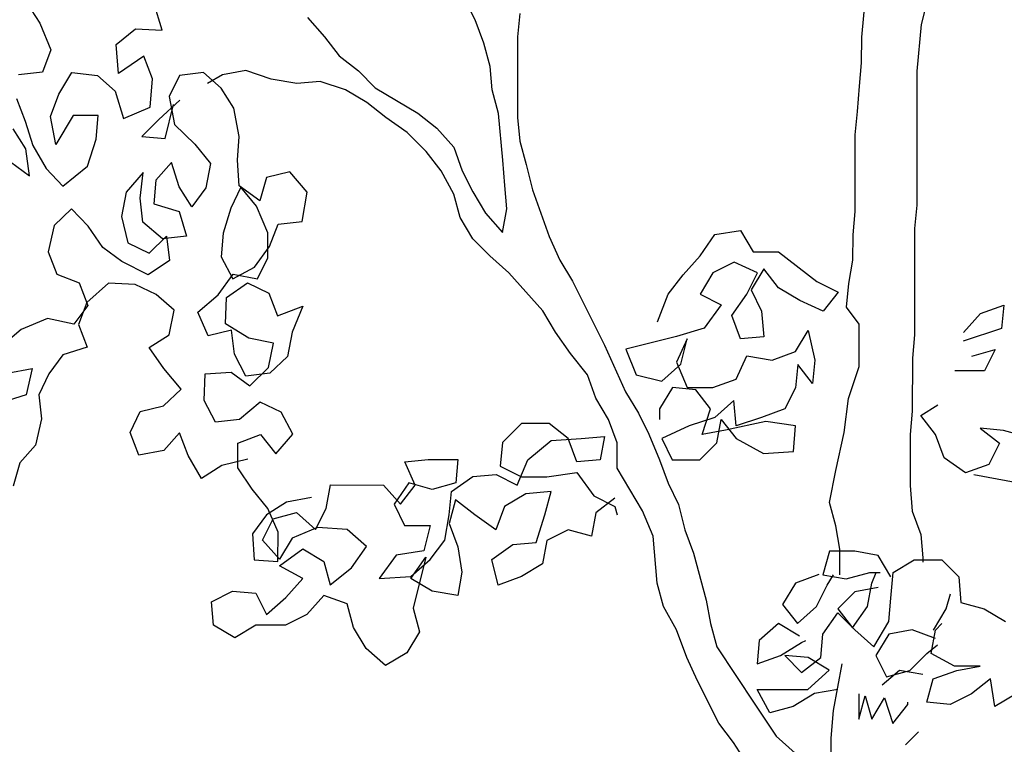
# Model space of a CAD drawing. Header units: millimetres. Extents: x 7407.82 to 7409.94, y 16581.93 to 16584.76.
# Tile 6 of 18: x 7408.43 to 7408.91, y 16583.35 to 16583.7. Entities that reach past the tile are written whole.
import ezdxf

# ---------------------------------------------------------------- set-up
doc = ezdxf.new("R2010")
doc.units = ezdxf.units.MM
doc.header["$LTSCALE"] = 150
doc.header["$MEASUREMENT"] = 0
doc.layers.get('0').update_dxf_attribs({"linetype": 'CONTINUOUS'})

msp = doc.modelspace()

# ---------------------------------------------------------------- linework, layer by layer
for p, q in [((7408.83973, 16583.68779), (7408.84181, 16583.71044)), ((7408.43501, 16583.7043), (7408.44117, 16583.69457)), ((7408.50049, 16583.69123), (7408.49647, 16583.70449)), ((7408.65234, 16583.69619), (7408.6472, 16583.7065)), ((7408.87167, 16583.70629), (7408.86857, 16583.69394)), ((7408.67396, 16583.69926), (7408.67292, 16583.68794)), ((7408.44117, 16583.69457), (7408.44661, 16583.68166)), ((7408.57099, 16583.6973), (7408.57922, 16583.68802)), ((7408.65645, 16583.68486), (7408.65234, 16583.69619)), ((7408.86857, 16583.69394), (7408.86649, 16583.67129)), ((7408.47822, 16583.68423), (7408.4876, 16583.6918)), ((7408.4876, 16583.6918), (7408.50049, 16583.69123)), ((7408.57922, 16583.68802), (7408.58642, 16583.67875)), ((7408.67292, 16583.68794), (7408.67289, 16583.64881)), ((7408.47942, 16583.67027), (7408.47822, 16583.68423)), ((7408.65953, 16583.67354), (7408.65645, 16583.68486)), ((7408.83972, 16583.67543), (7408.83973, 16583.68779)), ((7408.44661, 16583.68166), (7408.44252, 16583.6709)), ((7408.49163, 16583.67854), (7408.47942, 16583.67027)), ((7408.49584, 16583.66758), (7408.49163, 16583.67854)), ((7408.58642, 16583.67875), (7408.59568, 16583.67153)), ((7408.83868, 16583.6641), (7408.83972, 16583.67543)), ((7408.44252, 16583.6709), (7408.43086, 16583.66952)), ((7408.45043, 16583.66011), (7408.45682, 16583.67069)), ((7408.45682, 16583.67069), (7408.46918, 16583.66924)), ((7408.46918, 16583.66924), (7408.47781, 16583.66163)), ((7408.50891, 16583.66931), (7408.50394, 16583.65908)), ((7408.52057, 16583.67069), (7408.50891, 16583.66931)), ((7408.5292, 16583.66308), (7408.52057, 16583.67069)), ((7408.52978, 16583.66954), (7408.52257, 16583.66542)), ((7408.54111, 16583.67158), (7408.52978, 16583.66954)), ((7408.55346, 16583.66745), (7408.54111, 16583.67158)), ((7408.59568, 16583.67153), (7408.60391, 16583.66329)), ((7408.66054, 16583.66221), (7408.65953, 16583.67354)), ((7408.86649, 16583.67129), (7408.86643, 16583.60642)), ((7408.49474, 16583.65381), (7408.49584, 16583.66758)), ((7408.56582, 16583.66538), (7408.55346, 16583.66745)), ((7408.57714, 16583.6664), (7408.56582, 16583.66538)), ((7408.5895, 16583.66227), (7408.57714, 16583.6664)), ((7408.83764, 16583.65175), (7408.83868, 16583.6641)), ((7408.44634, 16583.64935), (7408.45043, 16583.66011)), ((7408.47781, 16583.66163), (7408.48183, 16583.64837)), ((7408.53535, 16583.65335), (7408.5292, 16583.66308)), ((7408.59979, 16583.65609), (7408.5895, 16583.66227)), ((7408.60391, 16583.66329), (7408.6245, 16583.65091)), ((7408.66362, 16583.65088), (7408.66054, 16583.66221)), ((7408.42994, 16583.65805), (7408.43415, 16583.64709)), ((7408.50918, 16583.6572), (7408.49887, 16583.64794)), ((7408.50195, 16583.63867), (7408.50609, 16583.65514)), ((7408.50394, 16583.65908), (7408.50655, 16583.64548)), ((7408.60905, 16583.64887), (7408.59979, 16583.65609)), ((7408.45747, 16583.64985), (7408.44896, 16583.63574)), ((7408.46948, 16583.64982), (7408.45747, 16583.64985)), ((7408.46856, 16583.63834), (7408.46948, 16583.64982)), ((7408.48183, 16583.64837), (7408.49474, 16583.65381)), ((7408.53797, 16583.63974), (7408.53535, 16583.65335)), ((7408.6245, 16583.65091), (7408.63376, 16583.6437)), ((7408.66566, 16583.62822), (7408.66362, 16583.65088)), ((7408.8366, 16583.64042), (7408.83764, 16583.65175)), ((7408.43415, 16583.64709), (7408.43783, 16583.63524)), ((7408.44896, 16583.63574), (7408.44634, 16583.64935)), ((7408.49887, 16583.64794), (7408.49063, 16583.63971)), ((7408.50655, 16583.64548), (7408.51641, 16583.63592)), ((7408.61934, 16583.64165), (7408.60905, 16583.64887)), ((7408.67289, 16583.64881), (7408.67391, 16583.63748)), ((7408.43447, 16583.63366), (7408.42831, 16583.64339)), ((7408.6286, 16583.63238), (7408.61934, 16583.64165)), ((7408.63376, 16583.6437), (7408.64199, 16583.63442)), ((7408.83657, 16583.60336), (7408.8366, 16583.64042)), ((7408.46429, 16583.62528), (7408.46856, 16583.63834)), ((7408.49063, 16583.63971), (7408.50195, 16583.63867)), ((7408.51641, 16583.63592), (7408.52398, 16583.62654)), ((7408.53705, 16583.62827), (7408.53797, 16583.63974)), ((7408.67391, 16583.63748), (7408.67699, 16583.62615)), ((7408.4362, 16583.62059), (7408.43447, 16583.63366)), ((7408.43783, 16583.63524), (7408.44433, 16583.6241)), ((7408.6358, 16583.6231), (7408.6286, 16583.63238)), ((7408.64199, 16583.63442), (7408.64609, 16583.62309)), ((7408.42704, 16583.62733), (7408.4362, 16583.62059)), ((7408.50509, 16583.62712), (7408.49747, 16583.61848)), ((7408.50876, 16583.61528), (7408.50509, 16583.62712)), ((7408.52398, 16583.62654), (7408.52165, 16583.61471)), ((7408.5379, 16583.61573), (7408.53705, 16583.62827)), ((7408.66668, 16583.61587), (7408.66566, 16583.62822)), ((7408.67699, 16583.62615), (7408.68006, 16583.6138)), ((7408.44433, 16583.6241), (7408.45243, 16583.6156)), ((7408.45243, 16583.6156), (7408.46429, 16583.62528)), ((7408.4913, 16583.62221), (7408.48315, 16583.6127)), ((7408.48985, 16583.60985), (7408.4913, 16583.62221)), ((7408.56247, 16583.62255), (7408.55116, 16583.61975)), ((7408.57092, 16583.61264), (7408.56247, 16583.62255)), ((7408.64196, 16583.61177), (7408.6358, 16583.6231)), ((7408.64609, 16583.62309), (7408.65123, 16583.61279)), ((7408.49747, 16583.61848), (7408.49656, 16583.60701)), ((7408.55116, 16583.61975), (7408.54795, 16583.60846)), ((7408.48315, 16583.6127), (7408.48082, 16583.60087)), ((7408.51492, 16583.60555), (7408.50876, 16583.61528)), ((7408.52165, 16583.61471), (7408.51492, 16583.60555)), ((7408.53878, 16583.61519), (7408.53381, 16583.60497)), ((7408.54795, 16583.60846), (7408.5379, 16583.61573)), ((7408.54635, 16583.60582), (7408.53878, 16583.61519)), ((7408.56841, 16583.59852), (7408.57092, 16583.61264)), ((7408.64504, 16583.60044), (7408.64196, 16583.61177)), ((7408.65123, 16583.61279), (7408.6574, 16583.60249)), ((7408.6677, 16583.60454), (7408.66668, 16583.61587)), ((7408.68006, 16583.6138), (7408.68828, 16583.59113)), ((7408.49124, 16583.59819), (7408.48985, 16583.60985)), ((7408.49656, 16583.60701), (7408.50873, 16583.60327)), ((7408.45664, 16583.60464), (7408.44814, 16583.59654)), ((7408.46474, 16583.59615), (7408.45664, 16583.60464)), ((7408.50873, 16583.60327), (7408.51241, 16583.59143)), ((7408.53381, 16583.60497), (7408.53007, 16583.59279)), ((7408.55179, 16583.59291), (7408.54635, 16583.60582)), ((7408.6574, 16583.60249), (7408.66563, 16583.59321)), ((7408.66563, 16583.59321), (7408.6677, 16583.60454)), ((7408.83553, 16583.59203), (7408.83657, 16583.60336)), ((7408.86643, 16583.60642), (7408.86539, 16583.59509)), ((7408.48082, 16583.60087), (7408.48397, 16583.58815)), ((7408.50075, 16583.59004), (7408.49124, 16583.59819)), ((7408.55675, 16583.59713), (7408.56841, 16583.59852)), ((7408.65121, 16583.59014), (7408.64504, 16583.60044)), ((7408.44814, 16583.59654), (7408.44528, 16583.58384)), ((7408.47178, 16583.58588), (7408.46474, 16583.59615)), ((7408.53007, 16583.59279), (7408.52916, 16583.58132)), ((7408.55176, 16583.5809), (7408.55179, 16583.59291)), ((7408.55266, 16583.58637), (7408.55675, 16583.59713)), ((7408.7686, 16583.59209), (7408.78096, 16583.59414)), ((7408.78096, 16583.59414), (7408.78712, 16583.58384)), ((7408.86539, 16583.59509), (7408.86534, 16583.54361)), ((7408.48397, 16583.58815), (7408.4942, 16583.58318)), ((7408.4942, 16583.58318), (7408.5027, 16583.59128)), ((7408.51241, 16583.59143), (7408.50075, 16583.59004)), ((7408.5027, 16583.59128), (7408.50408, 16583.57962)), ((7408.65944, 16583.58189), (7408.65121, 16583.59014)), ((7408.68828, 16583.59113), (7408.69342, 16583.5798)), ((7408.76138, 16583.5818), (7408.7686, 16583.59209)), ((7408.83552, 16583.57967), (7408.83553, 16583.59203)), ((7408.44528, 16583.58384), (7408.44949, 16583.57288)), ((7408.48094, 16583.57915), (7408.47178, 16583.58588)), ((7408.54539, 16583.57633), (7408.55266, 16583.58637)), ((7408.78712, 16583.58384), (7408.79948, 16583.58383)), ((7408.79948, 16583.58383), (7408.818, 16583.56939)), ((7408.49382, 16583.57258), (7408.48094, 16583.57915)), ((7408.50408, 16583.57962), (7408.49382, 16583.57258)), ((7408.52916, 16583.58132), (7408.53478, 16583.57071)), ((7408.54679, 16583.57067), (7408.55176, 16583.5809)), ((7408.6687, 16583.57365), (7408.65944, 16583.58189)), ((7408.69342, 16583.5798), (7408.69959, 16583.5695)), ((7408.75313, 16583.57254), (7408.76138, 16583.5818)), ((7408.77785, 16583.5787), (7408.76755, 16583.57356)), ((7408.78917, 16583.57354), (7408.77785, 16583.5787)), ((7408.83345, 16583.56835), (7408.83552, 16583.57967)), ((7408.53478, 16583.57071), (7408.54539, 16583.57633)), ((7408.68516, 16583.5551), (7408.6687, 16583.57365)), ((7408.76755, 16583.57356), (7408.76136, 16583.56327)), ((7408.78402, 16583.56325), (7408.78917, 16583.57354)), ((7408.79226, 16583.57559), (7408.78608, 16583.5653)), ((7408.79946, 16583.56632), (7408.79226, 16583.57559)), ((7408.44949, 16583.57288), (7408.46025, 16583.56879)), ((7408.46025, 16583.56879), (7408.46446, 16583.55783)), ((7408.47456, 16583.56857), (7408.46411, 16583.55924)), ((7408.48745, 16583.56801), (7408.47456, 16583.56857)), ((7408.52769, 16583.56295), (7408.53496, 16583.573)), ((7408.53175, 16583.56171), (7408.54201, 16583.56874)), ((7408.53496, 16583.573), (7408.54679, 16583.57067)), ((7408.54201, 16583.56874), (7408.55224, 16583.56377)), ((7408.69959, 16583.5695), (7408.715, 16583.5386)), ((7408.74592, 16583.56328), (7408.75313, 16583.57254)), ((7408.818, 16583.56939), (7408.82829, 16583.56423)), ((7408.49767, 16583.56304), (7408.48745, 16583.56801)), ((7408.78608, 16583.5653), (7408.79122, 16583.555)), ((7408.80976, 16583.56013), (7408.79946, 16583.56632)), ((7408.82829, 16583.56423), (7408.82108, 16583.55497)), ((7408.83241, 16583.55702), (7408.83345, 16583.56835)), ((7408.46411, 16583.55924), (7408.46002, 16583.54848)), ((7408.50631, 16583.55542), (7408.49767, 16583.56304)), ((7408.51778, 16583.5545), (7408.52769, 16583.56295)), ((7408.53119, 16583.54882), (7408.53175, 16583.56171)), ((7408.55224, 16583.56377), (7408.55645, 16583.55281)), ((7408.74076, 16583.5499), (7408.74592, 16583.56328)), ((7408.76136, 16583.56327), (7408.77166, 16583.55811)), ((7408.7768, 16583.55296), (7408.78402, 16583.56325)), ((7408.82108, 16583.55497), (7408.80976, 16583.56013)), ((7408.46446, 16583.55783), (7408.45773, 16583.54866)), ((7408.50398, 16583.54359), (7408.50631, 16583.55542)), ((7408.52287, 16583.54301), (7408.51778, 16583.5545)), ((7408.55645, 16583.55281), (7408.56882, 16583.55737)), ((7408.56882, 16583.55737), (7408.56367, 16583.54485)), ((7408.69133, 16583.5448), (7408.68516, 16583.5551)), ((7408.77166, 16583.55811), (7408.76341, 16583.54679)), ((7408.79122, 16583.555), (7408.79223, 16583.54264)), ((7408.83858, 16583.54878), (7408.83241, 16583.55702)), ((7408.89727, 16583.55387), (7408.9086, 16583.55798)), ((7408.9086, 16583.55798), (7408.90756, 16583.54666)), ((7408.44502, 16583.55152), (7408.43211, 16583.54608)), ((7408.45773, 16583.54866), (7408.44502, 16583.55152)), ((7408.78091, 16583.54163), (7408.7768, 16583.55296)), ((7408.88903, 16583.54462), (7408.89727, 16583.55387)), ((7408.43211, 16583.54608), (7408.4222, 16583.53763)), ((7408.46002, 16583.54848), (7408.46423, 16583.53752)), ((7408.53418, 16583.54581), (7408.52287, 16583.54301)), ((7408.54265, 16583.5419), (7408.53119, 16583.54882)), ((7408.53556, 16583.53415), (7408.53418, 16583.54581)), ((7408.56367, 16583.54485), (7408.56134, 16583.53302)), ((7408.69853, 16583.53449), (7408.69133, 16583.5448)), ((7408.76341, 16583.54679), (7408.75002, 16583.54268)), ((7408.80767, 16583.53542), (7408.81386, 16583.54571)), ((7408.81386, 16583.54571), (7408.81694, 16583.5313)), ((7408.83856, 16583.52819), (7408.83858, 16583.54878)), ((7408.90756, 16583.54666), (7408.88902, 16583.5405)), ((7408.49425, 16583.53744), (7408.50398, 16583.54359)), ((7408.55447, 16583.53957), (7408.54265, 16583.5419)), ((7408.75002, 16583.54268), (7408.7253, 16583.53653)), ((7408.75517, 16583.54165), (7408.75001, 16583.53033)), ((7408.75206, 16583.5293), (7408.75517, 16583.54165)), ((7408.79223, 16583.54264), (7408.78091, 16583.54163)), ((7408.86534, 16583.54361), (7408.8643, 16583.53228)), ((7408.46423, 16583.53752), (7408.45239, 16583.53384)), ((7408.50129, 16583.52718), (7408.49425, 16583.53744)), ((7408.55215, 16583.52775), (7408.55447, 16583.53957)), ((7408.715, 16583.5386), (7408.72528, 16583.51593)), ((7408.7253, 16583.53653), (7408.73044, 16583.52417)), ((7408.79634, 16583.53131), (7408.80767, 16583.53542)), ((7408.89313, 16583.53328), (7408.90446, 16583.53636)), ((7408.90446, 16583.53636), (7408.89931, 16583.52607)), ((7408.45239, 16583.53384), (7408.44565, 16583.52468)), ((7408.54119, 16583.52354), (7408.53556, 16583.53415)), ((7408.56134, 16583.53302), (7408.55284, 16583.52492)), ((7408.70675, 16583.52419), (7408.69853, 16583.53449)), ((7408.77883, 16583.52206), (7408.78399, 16583.53338)), ((7408.78399, 16583.53338), (7408.79634, 16583.53131)), ((7408.81694, 16583.5313), (7408.8159, 16583.51997)), ((7408.8643, 16583.53228), (7408.86428, 16583.50654)), ((7408.42535, 16583.52491), (7408.43754, 16583.52717)), ((7408.43754, 16583.52717), (7408.43468, 16583.51447)), ((7408.50974, 16583.51727), (7408.50129, 16583.52718)), ((7408.54312, 16583.51877), (7408.55215, 16583.52775)), ((7408.74279, 16583.52107), (7408.75206, 16583.5293)), ((7408.75001, 16583.53033), (7408.75514, 16583.51797)), ((7408.8087, 16583.52924), (7408.80766, 16583.51792)), ((7408.8159, 16583.51997), (7408.8087, 16583.52924)), ((7408.83339, 16583.51275), (7408.83856, 16583.52819)), ((7408.89931, 16583.52607), (7408.88489, 16583.52608)), ((7408.44565, 16583.52468), (7408.44068, 16583.51445)), ((7408.52085, 16583.51176), (7408.52141, 16583.52465)), ((7408.52141, 16583.52465), (7408.53395, 16583.5255)), ((7408.53395, 16583.5255), (7408.54312, 16583.51877)), ((7408.55284, 16583.52492), (7408.54119, 16583.52354)), ((7408.71086, 16583.51286), (7408.70675, 16583.52419)), ((7408.73044, 16583.52417), (7408.74279, 16583.52107)), ((7408.7675, 16583.51795), (7408.77883, 16583.52206)), ((7408.50124, 16583.50917), (7408.50974, 16583.51727)), ((7408.74794, 16583.51797), (7408.74175, 16583.50768)), ((7408.75926, 16583.51693), (7408.74794, 16583.51797)), ((7408.75514, 16583.51797), (7408.7675, 16583.51795)), ((7408.76646, 16583.50766), (7408.75926, 16583.51693)), ((7408.80766, 16583.51792), (7408.8025, 16583.50763)), ((7408.43468, 16583.51447), (7408.42284, 16583.51079)), ((7408.44068, 16583.51445), (7408.44206, 16583.50279)), ((7408.52647, 16583.50115), (7408.52085, 16583.51176)), ((7408.71703, 16583.50256), (7408.71086, 16583.51286)), ((7408.72528, 16583.51593), (7408.73145, 16583.50563)), ((7408.77779, 16583.51177), (7408.76852, 16583.50354)), ((7408.77881, 16583.49941), (7408.77779, 16583.51177)), ((7408.83132, 16583.49627), (7408.83339, 16583.51275)), ((7408.48993, 16583.50637), (7408.50124, 16583.50917)), ((7408.54804, 16583.51098), (7408.53813, 16583.50253)), ((7408.55827, 16583.50601), (7408.54804, 16583.51098)), ((7408.74175, 16583.50768), (7408.74174, 16583.50253)), ((7408.76233, 16583.49531), (7408.76646, 16583.50766)), ((7408.8025, 16583.50763), (7408.79117, 16583.50352)), ((7408.86428, 16583.50654), (7408.86324, 16583.49521)), ((7408.8684, 16583.50448), (7408.87664, 16583.50962)), ((7408.44206, 16583.50279), (7408.4392, 16583.49008)), ((7408.48496, 16583.49614), (7408.48993, 16583.50637)), ((7408.53813, 16583.50253), (7408.52647, 16583.50115)), ((7408.56389, 16583.4954), (7408.55827, 16583.50601)), ((7408.72114, 16583.49123), (7408.71703, 16583.50256)), ((7408.73145, 16583.50563), (7408.73659, 16583.49533)), ((7408.76852, 16583.50354), (7408.75616, 16583.49943)), ((7408.76953, 16583.49118), (7408.7716, 16583.50251)), ((7408.7716, 16583.50251), (7408.7788, 16583.49323)), ((7408.79117, 16583.50352), (7408.77881, 16583.49941)), ((7408.8756, 16583.4952), (7408.8684, 16583.50448)), ((7408.67481, 16583.50054), (7408.66554, 16583.49128)), ((7408.6882, 16583.50052), (7408.67481, 16583.50054)), ((7408.69746, 16583.49331), (7408.6882, 16583.50052)), ((7408.75616, 16583.49943), (7408.74276, 16583.49327)), ((7408.77366, 16583.49736), (7408.76233, 16583.49531)), ((7408.79323, 16583.50146), (7408.77366, 16583.49736)), ((7408.80764, 16583.49938), (7408.79323, 16583.50146)), ((7408.8066, 16583.48703), (7408.80764, 16583.49938)), ((7408.90855, 16583.49723), (7408.89722, 16583.49827)), ((7408.89722, 16583.49827), (7408.90648, 16583.49106)), ((7408.91987, 16583.49413), (7408.90855, 16583.49723)), ((7408.48917, 16583.48518), (7408.48496, 16583.49614)), ((7408.50897, 16583.49608), (7408.50136, 16583.48744)), ((7408.51318, 16583.48512), (7408.50897, 16583.49608)), ((7408.53721, 16583.49106), (7408.54817, 16583.49527)), ((7408.54817, 16583.49527), (7408.55574, 16583.48589)), ((7408.55574, 16583.48589), (7408.56389, 16583.4954)), ((7408.67789, 16583.48303), (7408.68922, 16583.49228)), ((7408.68922, 16583.49228), (7408.70364, 16583.4933)), ((7408.70157, 16583.48198), (7408.69746, 16583.49331)), ((7408.70364, 16583.4933), (7408.71496, 16583.49432)), ((7408.71496, 16583.49432), (7408.71289, 16583.483)), ((7408.73659, 16583.49533), (7408.74173, 16583.48297)), ((7408.74276, 16583.49327), (7408.7479, 16583.48296)), ((7408.7788, 16583.49323), (7408.79218, 16583.48601)), ((7408.82718, 16583.47774), (7408.83132, 16583.49627)), ((7408.86324, 16583.49521), (7408.86322, 16583.4705)), ((7408.8797, 16583.48387), (7408.8756, 16583.4952)), ((7408.4392, 16583.49008), (7408.43159, 16583.48145)), ((7408.50136, 16583.48744), (7408.48917, 16583.48518)), ((7408.53718, 16583.47905), (7408.53721, 16583.49106)), ((7408.66554, 16583.49128), (7408.6645, 16583.47995)), ((7408.72113, 16583.47887), (7408.72114, 16583.49123)), ((7408.76129, 16583.48295), (7408.76953, 16583.49118)), ((7408.90648, 16583.49106), (7408.90132, 16583.48076)), ((7408.51968, 16583.47397), (7408.51318, 16583.48512)), ((7408.54214, 16583.48327), (7408.52941, 16583.48013)), ((7408.61816, 16583.48205), (7408.62949, 16583.48307)), ((7408.62949, 16583.48307), (7408.64391, 16583.48306)), ((7408.64391, 16583.48306), (7408.64287, 16583.47173)), ((7408.67273, 16583.47068), (7408.67789, 16583.48303)), ((7408.71289, 16583.483), (7408.70157, 16583.48198)), ((7408.74173, 16583.48297), (7408.74583, 16583.47164)), ((7408.7479, 16583.48296), (7408.76129, 16583.48295)), ((7408.79218, 16583.48601), (7408.8066, 16583.48703)), ((7408.88999, 16583.47666), (7408.8797, 16583.48387)), ((7408.43159, 16583.48145), (7408.42838, 16583.47016)), ((7408.52941, 16583.48013), (7408.51968, 16583.47397)), ((7408.54422, 16583.46879), (7408.53718, 16583.47905)), ((7408.6233, 16583.47072), (7408.61816, 16583.48205)), ((7408.6645, 16583.47995), (7408.67479, 16583.47479)), ((7408.73347, 16583.45826), (7408.72113, 16583.47887)), ((7408.90132, 16583.48076), (7408.88999, 16583.47666)), ((7408.6408, 16583.46762), (7408.65111, 16583.47481)), ((7408.65111, 16583.47481), (7408.66243, 16583.47583)), ((7408.66243, 16583.47583), (7408.67273, 16583.47068)), ((7408.67479, 16583.47479), (7408.68715, 16583.47478)), ((7408.68715, 16583.47478), (7408.70156, 16583.47683)), ((7408.70156, 16583.47683), (7408.70979, 16583.46549)), ((7408.82408, 16583.4623), (7408.82718, 16583.47774)), ((7408.91676, 16583.47148), (7408.89411, 16583.47562)), ((7408.55178, 16583.45941), (7408.54422, 16583.46879)), ((7408.58004, 16583.45943), (7408.58211, 16583.47076)), ((7408.58211, 16583.47076), (7408.60786, 16583.47074)), ((7408.60786, 16583.47074), (7408.61609, 16583.46146)), ((7408.62021, 16583.47175), (7408.613, 16583.46146)), ((7408.61609, 16583.46146), (7408.6233, 16583.47072)), ((7408.63154, 16583.46865), (7408.62021, 16583.47175)), ((7408.64287, 16583.47173), (7408.63154, 16583.46865)), ((7408.74583, 16583.47164), (7408.75097, 16583.46134)), ((7408.86322, 16583.4705), (7408.86423, 16583.45814)), ((7408.57299, 16583.46465), (7408.5608, 16583.46239)), ((7408.63976, 16583.45629), (7408.6408, 16583.46762)), ((7408.67684, 16583.46655), (7408.66654, 16583.46039)), ((7408.6892, 16583.46757), (7408.67684, 16583.46655)), ((7408.6861, 16583.45625), (7408.6892, 16583.46757)), ((7408.70979, 16583.46549), (7408.72008, 16583.46034)), ((7408.72009, 16583.46445), (7408.71081, 16583.45726)), ((7408.5608, 16583.46239), (7408.55107, 16583.45623)), ((7408.55687, 16583.44792), (7408.55178, 16583.45941)), ((7408.57489, 16583.44914), (7408.58004, 16583.45943)), ((7408.613, 16583.46146), (7408.61813, 16583.45116)), ((7408.64286, 16583.4635), (7408.63976, 16583.45217)), ((7408.65212, 16583.45628), (7408.64286, 16583.4635)), ((7408.66654, 16583.46039), (7408.66241, 16583.44906)), ((7408.72008, 16583.46034), (7408.72111, 16583.45622)), ((7408.75097, 16583.46134), (7408.75405, 16583.44898)), ((7408.82716, 16583.45097), (7408.82408, 16583.4623)), ((7408.55107, 16583.45623), (7408.54433, 16583.44707)), ((7408.54914, 16583.44402), (7408.5543, 16583.45431)), ((7408.5543, 16583.45431), (7408.56563, 16583.45739)), ((7408.56563, 16583.45739), (7408.57489, 16583.44914)), ((7408.63769, 16583.44394), (7408.63976, 16583.45629)), ((7408.66241, 16583.44906), (7408.65212, 16583.45628)), ((7408.68197, 16583.44287), (7408.6861, 16583.45625)), ((7408.71081, 16583.45726), (7408.70874, 16583.44593)), ((7408.7386, 16583.4459), (7408.73347, 16583.45826)), ((7408.86423, 16583.45814), (7408.86834, 16583.44681)), ((7408.57592, 16583.45017), (7408.56356, 16583.44503)), ((7408.59033, 16583.44913), (7408.57592, 16583.45017)), ((7408.61813, 16583.45116), (7408.63049, 16583.45115)), ((7408.63049, 16583.45115), (7408.62739, 16583.4388)), ((7408.63976, 16583.45217), (7408.64387, 16583.44084)), ((7408.82921, 16583.43964), (7408.82716, 16583.45097)), ((7408.54433, 16583.44707), (7408.54518, 16583.43453)), ((7408.55666, 16583.43361), (7408.55687, 16583.44792)), ((7408.56356, 16583.44503), (7408.55737, 16583.43474)), ((7408.59959, 16583.44088), (7408.59033, 16583.44913)), ((7408.69742, 16583.44903), (7408.68712, 16583.44389)), ((7408.70874, 16583.44593), (7408.69742, 16583.44903)), ((7408.74064, 16583.42325), (7408.7386, 16583.4459)), ((7408.75405, 16583.44898), (7408.75816, 16583.43765)), ((7408.86834, 16583.44681), (7408.86936, 16583.43549)), ((7408.55737, 16583.43474), (7408.54914, 16583.44402)), ((7408.55737, 16583.43165), (7408.5687, 16583.43988)), ((7408.5687, 16583.43988), (7408.57899, 16583.43369)), ((7408.59237, 16583.43059), (7408.59959, 16583.44088)), ((7408.63048, 16583.43468), (7408.63769, 16583.44394)), ((7408.64387, 16583.44084), (7408.64592, 16583.42848)), ((7408.66034, 16583.43465), (7408.67064, 16583.44185)), ((7408.67064, 16583.44185), (7408.68197, 16583.44287)), ((7408.68712, 16583.44389), (7408.68505, 16583.43257)), ((7408.614, 16583.43675), (7408.60576, 16583.42543)), ((7408.62739, 16583.4388), (7408.614, 16583.43675)), ((7408.6212, 16583.42542), (7408.62842, 16583.43571)), ((7408.62842, 16583.43571), (7408.62222, 16583.411)), ((7408.75816, 16583.43765), (7408.76432, 16583.41499)), ((7408.82406, 16583.43862), (7408.82096, 16583.42729)), ((7408.83642, 16583.43861), (7408.82406, 16583.43862)), ((7408.8292, 16583.42729), (7408.82921, 16583.43964)), ((7408.84774, 16583.43654), (7408.83642, 16583.43861)), ((7408.85391, 16583.42623), (7408.84774, 16583.43654)), ((7408.86936, 16583.43549), (7408.86936, 16583.43343)), ((7408.54518, 16583.43453), (7408.55666, 16583.43361)), ((7408.56869, 16583.42547), (7408.55737, 16583.43165)), ((7408.57899, 16583.43369), (7408.58207, 16583.42236)), ((7408.58207, 16583.42236), (7408.59237, 16583.43059)), ((7408.6212, 16583.42645), (7408.63048, 16583.43468)), ((7408.66341, 16583.42229), (7408.66034, 16583.43465)), ((7408.68505, 16583.43257), (7408.67474, 16583.4264)), ((7408.85494, 16583.42829), (7408.86524, 16583.43446)), ((7408.86524, 16583.43446), (7408.87863, 16583.43445)), ((7408.87863, 16583.43445), (7408.88686, 16583.4262)), ((7408.56044, 16583.41621), (7408.56869, 16583.42547)), ((7408.60576, 16583.42543), (7408.6212, 16583.42645)), ((7408.63149, 16583.41923), (7408.6212, 16583.42542)), ((7408.64592, 16583.42848), (7408.64385, 16583.41716)), ((7408.67474, 16583.4264), (7408.66341, 16583.42229)), ((7408.8189, 16583.4273), (7408.80757, 16583.42319)), ((7408.82096, 16583.42729), (7408.83228, 16583.42522)), ((7408.82301, 16583.42214), (7408.82611, 16583.42729)), ((7408.83228, 16583.42522), (7408.84361, 16583.4283)), ((7408.84361, 16583.4283), (7408.84876, 16583.4283)), ((7408.84464, 16583.42315), (7408.8467, 16583.4283)), ((7408.8539, 16583.41594), (7408.85494, 16583.42829)), ((7408.88686, 16583.4262), (7408.88788, 16583.41385)), ((7408.74372, 16583.41192), (7408.74064, 16583.42325)), ((7408.80757, 16583.42319), (7408.80138, 16583.4129)), ((7408.81786, 16583.41185), (7408.82301, 16583.42214)), ((7408.84773, 16583.42109), (7408.8364, 16583.41904)), ((7408.84257, 16583.41183), (7408.84464, 16583.42315)), ((7408.5244, 16583.41418), (7408.5347, 16583.41932)), ((7408.5347, 16583.41932), (7408.54603, 16583.41828)), ((7408.54603, 16583.41828), (7408.55117, 16583.40798)), ((7408.55117, 16583.40798), (7408.56044, 16583.41621)), ((7408.57898, 16583.41722), (7408.57073, 16583.40796)), ((7408.5903, 16583.41309), (7408.57898, 16583.41722)), ((7408.64385, 16583.41716), (7408.63149, 16583.41923)), ((7408.8364, 16583.41904), (7408.82815, 16583.41081)), ((7408.85286, 16583.40461), (7408.8539, 16583.41594)), ((7408.88067, 16583.41076), (7408.88273, 16583.41797)), ((7408.52542, 16583.40285), (7408.5244, 16583.41418)), ((7408.59338, 16583.40176), (7408.5903, 16583.41309)), ((7408.74989, 16583.40059), (7408.74372, 16583.41192)), ((7408.76432, 16583.41499), (7408.76637, 16583.40366)), ((7408.80138, 16583.4129), (7408.80858, 16583.40362)), ((7408.80858, 16583.40362), (7408.81786, 16583.41185)), ((7408.83535, 16583.40154), (7408.84257, 16583.41183)), ((7408.88788, 16583.41385), (7408.8992, 16583.41075)), ((7408.57073, 16583.40796), (7408.56043, 16583.40282)), ((7408.62222, 16583.411), (7408.6253, 16583.39967)), ((7408.82093, 16583.39846), (7408.82815, 16583.40875)), ((7408.82815, 16583.41081), (7408.83535, 16583.40154)), ((7408.82815, 16583.40875), (7408.83638, 16583.40051)), ((7408.87448, 16583.40047), (7408.88067, 16583.41076)), ((7408.8992, 16583.41075), (7408.90949, 16583.40456)), ((7408.53571, 16583.39666), (7408.52542, 16583.40285)), ((7408.54601, 16583.40283), (7408.53571, 16583.39666)), ((7408.56043, 16583.40282), (7408.54601, 16583.40283)), ((7408.59955, 16583.39146), (7408.59338, 16583.40176)), ((7408.76637, 16583.40366), (7408.76944, 16583.39233)), ((7408.79932, 16583.40363), (7408.79004, 16583.3954)), ((7408.80961, 16583.39744), (7408.79932, 16583.40363)), ((7408.84564, 16583.39226), (7408.85286, 16583.40461)), ((7408.87551, 16583.40047), (7408.8786, 16583.40356)), ((7408.6253, 16583.39967), (7408.61911, 16583.38938)), ((7408.75502, 16583.3872), (7408.74989, 16583.40059)), ((7408.81989, 16583.38714), (7408.82093, 16583.39846)), ((7408.83638, 16583.40051), (7408.84564, 16583.39226)), ((7408.85285, 16583.39843), (7408.84667, 16583.38814)), ((7408.86418, 16583.40048), (7408.85285, 16583.39843)), ((7408.8755, 16583.39635), (7408.86418, 16583.40048)), ((7408.87344, 16583.38915), (7408.87551, 16583.40047)), ((7408.76944, 16583.39233), (7408.78795, 16583.36451)), ((7408.79004, 16583.3954), (7408.789, 16583.38408)), ((7408.80033, 16583.38819), (7408.81063, 16583.39435)), ((7408.81063, 16583.39435), (7408.81269, 16583.39538)), ((7408.87138, 16583.38915), (7408.87653, 16583.39326)), ((7408.60881, 16583.38321), (7408.59955, 16583.39146)), ((7408.61911, 16583.38938), (7408.60881, 16583.38321)), ((7408.76016, 16583.37587), (7408.75502, 16583.3872)), ((7408.789, 16583.38408), (7408.80033, 16583.38819)), ((7408.81372, 16583.38714), (7408.80239, 16583.38818)), ((7408.80239, 16583.38818), (7408.81062, 16583.37994)), ((7408.81062, 16583.37994), (7408.81989, 16583.38714)), ((7408.82401, 16583.38096), (7408.81372, 16583.38714)), ((7408.84667, 16583.38814), (7408.85181, 16583.37784)), ((7408.86313, 16583.38092), (7408.87138, 16583.38915)), ((7408.88476, 16583.38296), (7408.87344, 16583.38915)), ((7408.82605, 16583.36139), (7408.83019, 16583.38404)), ((7408.89712, 16583.38295), (7408.88476, 16583.38296)), ((7408.88579, 16583.3809), (7408.89712, 16583.38295)), ((7408.8137, 16583.3717), (7408.82401, 16583.38096)), ((7408.85799, 16583.38092), (7408.84974, 16583.37372)), ((7408.85181, 16583.37784), (7408.86313, 16583.38092)), ((7408.86931, 16583.37885), (7408.85799, 16583.38092)), ((7408.87446, 16583.37679), (7408.88579, 16583.3809)), ((7408.77044, 16583.35526), (7408.76016, 16583.37587)), ((7408.87136, 16583.36547), (7408.87446, 16583.37679)), ((7408.90226, 16583.37677), (7408.89298, 16583.36957)), ((7408.90431, 16583.36338), (7408.90226, 16583.37677)), ((7408.79516, 16583.36039), (7408.78899, 16583.37172)), ((7408.78899, 16583.37172), (7408.8137, 16583.3717)), ((7408.81679, 16583.36964), (7408.80649, 16583.36347)), ((7408.82812, 16583.37168), (7408.81679, 16583.36964)), ((7408.83841, 16583.36962), (7408.8384, 16583.35726)), ((7408.8384, 16583.35726), (7408.8415, 16583.36858)), ((7408.8415, 16583.36858), (7408.84458, 16583.35725)), ((7408.89298, 16583.36957), (7408.88268, 16583.36443)), ((7408.91461, 16583.36955), (7408.90431, 16583.36338)), ((7408.78795, 16583.36451), (7408.78795, 16583.36451)), ((7408.78795, 16583.36451), (7408.79824, 16583.34906)), ((7408.80649, 16583.36347), (7408.79516, 16583.36039)), ((7408.84458, 16583.35725), (7408.85077, 16583.36755)), ((7408.85077, 16583.36755), (7408.85487, 16583.35519)), ((7408.85487, 16583.35519), (7408.86209, 16583.36445)), ((7408.86209, 16583.36445), (7408.86209, 16583.36548)), ((7408.88268, 16583.36443), (7408.87136, 16583.36547)), ((7408.82501, 16583.348), (7408.82605, 16583.36139)), ((7408.77764, 16583.34599), (7408.77044, 16583.35526)), ((7408.79824, 16583.34906), (7408.8075, 16583.34081)), ((7408.86723, 16583.35106), (7408.86104, 16583.34488)), ((7408.78484, 16583.33466), (7408.77764, 16583.34599)), ((7408.82499, 16583.33565), (7408.82501, 16583.348))]:
    msp.add_line(p, q)

doc.saveas('drawing.dxf')
